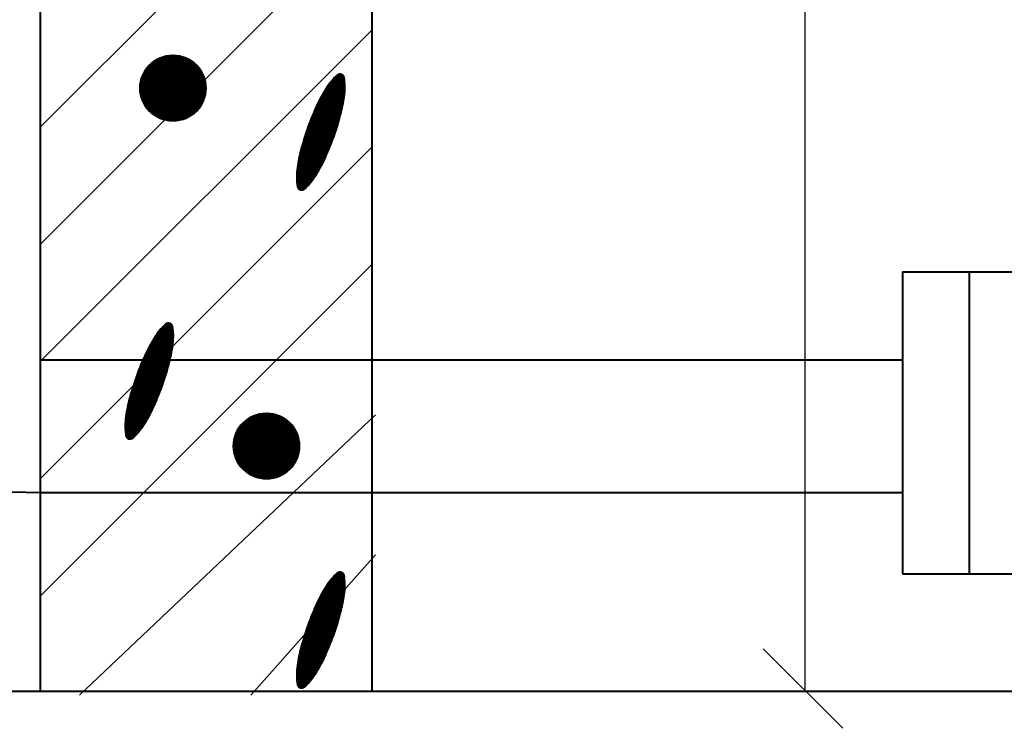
# Model space of a CAD drawing. Header units: millimetres. Extents: x -3143211 to -2549809, y 1060331 to 1394375.
# Tile 69 of 145: x -3019091 to -3016955, y 1099699 to 1101238. Entities that reach past the tile are written whole.
import ezdxf

# ---------------------------------------------------------------- set-up
doc = ezdxf.new("R2010")
doc.units = ezdxf.units.MM
doc.layers.add('8', color=2, linetype='Continuous')
doc.layers.add('размер', color=34, linetype='Continuous')

msp = doc.modelspace()

# ---------------------------------------------------------------- linework, layer by layer
at = {"lineweight": 40}
for p, q in [((-3018326.40657, 1099779.09826), (-3018326.40657, 1107123.09826)), ((-3019046.40657, 1099779.09826), (-3019046.40657, 1104545.53908)), ((-3017175.14841, 1100689.93054), (-3016886.40657, 1100689.93054)), ((-3017174.40657, 1100034.18904), (-3017174.40657, 1100689.93054)), ((-3017030.40657, 1100034.18904), (-3017030.40657, 1100689.93054)), ((-3019046.40657, 1100499.09826), (-3017174.40657, 1100499.09826)), ((-3026102.40657, 1100355.09826), (-3019046.40657, 1100211.09826)), ((-3019046.40657, 1100211.09826), (-3017174.40657, 1100211.09826)), ((-3017175.14841, 1100034.18904), (-3016886.40657, 1100034.18904)), ((-3048863.07123, 1099779.09826), (-3012660.63092, 1099779.09826))]:
    msp.add_line(p, q, dxfattribs=at)
at = {"color": 188}
for p, q in [((-3019046.40657, 1101004.88611), (-3018326.40657, 1101724.88611)), ((-3019046.40657, 1100750.32767), (-3018326.40657, 1101470.32767)), ((-3019046.40657, 1100495.76923), (-3018326.40657, 1101215.76923)), ((-3018830.83207, 1101089.15654), (-3018759.04915, 1101160.93947)), ((-3018830.79589, 1101086.64714), (-3018756.53975, 1101160.90328)), ((-3018830.77726, 1101091.75694), (-3018761.64954, 1101160.88466)), ((-3018830.67753, 1101084.21992), (-3018754.11252, 1101160.78493)), ((-3018830.62053, 1101094.45926), (-3018764.35186, 1101160.72792)), ((-3018830.48423, 1101081.86764), (-3018751.76024, 1101160.59162)), ((-3018830.34803, 1101097.27734), (-3018767.16994, 1101160.45542)), ((-3018830.22199, 1101079.58428), (-3018749.47689, 1101160.32939)), ((-3018829.94183, 1101100.22912), (-3018770.12173, 1101160.04922)), ((-3018829.89589, 1101077.3648), (-3018747.25741, 1101160.00328)), ((-3018829.51021, 1101075.2049), (-3018745.09751, 1101159.6176)), ((-3018829.37795, 1101103.33859), (-3018773.23119, 1101159.48535)), ((-3018829.06864, 1101073.10089), (-3018742.99349, 1101159.17603)), ((-3018828.62306, 1101106.63907), (-3018776.53167, 1101158.73045)), ((-3018828.57435, 1101071.04959), (-3018740.94219, 1101158.68175)), ((-3018828.03013, 1101069.04823), (-3018738.94083, 1101158.13752)), ((-3018827.62833, 1101110.17938), (-3018780.07198, 1101157.73573)), ((-3018827.43837, 1101067.0944), (-3018736.98701, 1101157.54576)), ((-3018826.80119, 1101065.18599), (-3018735.0786, 1101156.90859)), ((-3018826.31693, 1101114.03636), (-3018783.92896, 1101156.42433)), ((-3018826.12047, 1101063.32113), (-3018733.21374, 1101156.22786)), ((-3018825.39784, 1101061.49818), (-3018731.39078, 1101155.50523)), ((-3018824.63476, 1101059.71567), (-3018729.60828, 1101154.74216)), ((-3018824.55417, 1101118.34471), (-3018788.23731, 1101154.66157)), ((-3018823.83252, 1101057.97233), (-3018727.86493, 1101153.93992)), ((-3018822.99227, 1101056.267), (-3018726.1596, 1101153.09966)), ((-3018822.115, 1101054.59868), (-3018724.49128, 1101152.2224)), ((-3018822.05714, 1101123.38732), (-3018793.27992, 1101152.16454)), ((-3018821.20162, 1101052.96647), (-3018722.85908, 1101151.30902)), ((-3018820.25292, 1101051.36959), (-3018721.2622, 1101150.36031)), ((-3018819.26957, 1101049.80735), (-3018719.69996, 1101149.37697)), ((-3018818.25219, 1101048.27915), (-3018718.17175, 1101148.35959)), ((-3018817.94663, 1101130.04341), (-3018799.93601, 1101148.05403)), ((-3018817.2013, 1101046.78446), (-3018716.67707, 1101147.30869)), ((-3018816.11732, 1101045.32285), (-3018715.21546, 1101146.22472)), ((-3018815.00064, 1101043.89395), (-3018713.78655, 1101145.10804)), ((-3018813.85156, 1101042.49745), (-3018712.39005, 1101143.95896)), ((-3018812.67031, 1101041.13311), (-3018711.02571, 1101142.77771)), ((-3018811.45707, 1101039.80077), (-3018709.69337, 1101141.56447)), ((-3018810.21195, 1101038.50031), (-3018708.39291, 1101140.31934)), ((-3018808.935, 1101037.23167), (-3018707.12428, 1101139.04239)), ((-3018807.62621, 1101035.99488), (-3018705.88748, 1101137.7336)), ((-3018806.28551, 1101034.78999), (-3018704.68259, 1101136.39291)), ((-3018804.91279, 1101033.61713), (-3018703.50973, 1101135.02018)), ((-3018803.50784, 1101032.47649), (-3018702.36909, 1101133.61524)), ((-3018802.07042, 1101031.36833), (-3018701.26093, 1101132.17781)), ((-3018800.6002, 1101030.29296), (-3018700.18557, 1101130.70759)), ((-3018799.0968, 1101029.25078), (-3018699.14339, 1101129.20419)), ((-3018797.55975, 1101028.24225), (-3018698.13485, 1101127.66714)), ((-3018795.98851, 1101027.2679), (-3018697.1605, 1101126.09591)), ((-3018794.38247, 1101026.32835), (-3018696.22096, 1101124.48987)), ((-3018792.7409, 1101025.42434), (-3018695.31694, 1101122.8483)), ((-3018791.063, 1101024.55666), (-3018694.44926, 1101121.17039)), ((-3018789.34783, 1101023.72624), (-3018693.61884, 1101119.45523)), ((-3018787.59437, 1101022.93412), (-3018692.82672, 1101117.70176)), ((-3018785.80142, 1101022.18148), (-3018692.07409, 1101115.90881)), ((-3018783.96766, 1101021.46966), (-3018691.36227, 1101114.07505)), ((-3018385.29894, 1101100.93812), (-3018406.7157, 1101113.7799)), ((-3018385.48949, 1101103.15116), (-3018405.35911, 1101115.06525)), ((-3018385.72063, 1101105.38854), (-3018403.97865, 1101116.33629)), ((-3018385.99397, 1101107.65122), (-3018402.57203, 1101117.59165)), ((-3018386.31124, 1101109.94024), (-3018400.93892, 1101118.7112)), ((-3018386.69376, 1101112.26839), (-3018398.84853, 1101119.55656)), ((-3018387.76449, 1101115.0092), (-3018395.92649, 1101119.90325)), ((-3018782.09158, 1101020.80015), (-3018690.69276, 1101112.19897)), ((-3018780.17149, 1101020.17466), (-3018690.06727, 1101110.27888)), ((-3018778.20545, 1101019.59511), (-3018689.48772, 1101108.31285)), ((-3018776.19128, 1101019.0637), (-3018688.9563, 1101106.29868)), ((-3018774.12648, 1101018.58291), (-3018688.47552, 1101104.23388)), ((-3018772.00819, 1101018.15563), (-3018688.04823, 1101102.11558)), ((-3018769.83309, 1101017.78514), (-3018687.67774, 1101099.94048)), ((-3018767.59735, 1101017.47529), (-3018687.36789, 1101097.70475)), ((-3018765.2965, 1101017.23055), (-3018687.12316, 1101095.4039)), ((-3018762.92525, 1101017.05622), (-3018686.94882, 1101093.03265)), ((-3018386.75378, 1101068.2299), (-3018425.35247, 1101091.3742)), ((-3018386.4831, 1101070.16638), (-3018424.35086, 1101092.8724)), ((-3018386.22405, 1101072.10983), (-3018423.32795, 1101094.35784)), ((-3018385.97674, 1101074.06033), (-3018422.28368, 1101095.83047)), ((-3018385.74257, 1101076.0187), (-3018421.21799, 1101097.29025)), ((-3018385.53369, 1101077.99224), (-3018420.13079, 1101098.73713)), ((-3018385.35353, 1101079.983), (-3018419.022, 1101100.17107)), ((-3018385.20273, 1101081.99136), (-3018417.8915, 1101101.59199)), ((-3018385.08198, 1101084.01774), (-3018416.73918, 1101102.99983)), ((-3018384.99202, 1101086.06259), (-3018415.56489, 1101104.3945)), ((-3018384.93364, 1101088.12637), (-3018414.3685, 1101105.77591)), ((-3018384.90768, 1101090.20959), (-3018413.14984, 1101107.14397)), ((-3018384.91507, 1101092.3128), (-3018411.90874, 1101108.49857)), ((-3018384.95678, 1101094.4366), (-3018410.64499, 1101109.83959)), ((-3018385.03389, 1101096.58161), (-3018409.35839, 1101111.16692)), ((-3018385.14752, 1101098.74854), (-3018408.04871, 1101112.4804)), ((-3018760.4773, 1101016.95859), (-3018686.85119, 1101090.5847)), ((-3018757.94504, 1101016.94526), (-3018686.83787, 1101088.05244)), ((-3018755.31916, 1101017.02556), (-3018686.91816, 1101085.42656)), ((-3018752.58805, 1101017.21108), (-3018687.10369, 1101082.69545)), ((-3018749.73695, 1101017.5166), (-3018687.4092, 1101079.84435)), ((-3018746.74657, 1101017.9614), (-3018687.854, 1101076.85396)), ((-3018743.59088, 1101018.57151), (-3018688.46411, 1101073.69827)), ((-3018740.23325, 1101019.38355), (-3018689.27615, 1101070.34065)), ((-3018391.29212, 1101043.66694), (-3018437.30591, 1101071.25744)), ((-3018390.87783, 1101045.51731), (-3018436.44125, 1101072.83776)), ((-3018390.47415, 1101047.37404), (-3018435.56753, 1101074.41265)), ((-3018390.08113, 1101049.23717), (-3018434.68476, 1101075.98212)), ((-3018389.69885, 1101051.10673), (-3018433.79294, 1101077.54615)), ((-3018389.32737, 1101052.98278), (-3018432.89207, 1101079.10477)), ((-3018388.96677, 1101054.86534), (-3018431.98217, 1101080.65796)), ((-3018388.61713, 1101056.75448), (-3018431.06322, 1101082.20573)), ((-3018388.27852, 1101058.65023), (-3018430.13523, 1101083.74808)), ((-3018387.95102, 1101060.55264), (-3018429.19821, 1101085.28501)), ((-3018387.63471, 1101062.46176), (-3018428.25214, 1101086.81652)), ((-3018387.32967, 1101064.37764), (-3018427.29702, 1101088.34261)), ((-3018387.036, 1101066.30034), (-3018426.33282, 1101089.86324)), ((-3018736.61917, 1101020.45204), (-3018690.34464, 1101066.72657)), ((-3018732.66076, 1101021.86487), (-3018691.75748, 1101062.76815)), ((-3018728.19802, 1101023.78203), (-3018693.67463, 1101058.30541)), ((-3018722.87045, 1101026.56402), (-3018696.45662, 1101052.97784)), ((-3018397.94346, 1101018.27219), (-3018448.4854, 1101048.57783)), ((-3018397.43062, 1101020.06346), (-3018447.73444, 1101050.22633)), ((-3018396.92305, 1101021.8579), (-3018446.97865, 1101051.87193)), ((-3018396.42076, 1101023.65551), (-3018446.21803, 1101053.51463)), ((-3018395.92378, 1101025.4563), (-3018445.45244, 1101055.15436)), ((-3018395.4321, 1101027.26027), (-3018444.67886, 1101056.7893)), ((-3018394.94575, 1101029.06743), (-3018443.89613, 1101058.41874)), ((-3018394.46474, 1101030.8778), (-3018443.10424, 1101060.0427)), ((-3018393.98909, 1101032.69137), (-3018442.30322, 1101061.66118)), ((-3018393.51881, 1101034.50817), (-3018441.49307, 1101063.27419)), ((-3018393.05401, 1101036.32825), (-3018440.67382, 1101064.88174)), ((-3018392.59795, 1101038.15358), (-3018439.84547, 1101066.48384)), ((-3018392.15224, 1101039.98511), (-3018439.00802, 1101068.08048)), ((-3018391.71694, 1101041.82289), (-3018438.1615, 1101069.67168)), ((-3018715.29284, 1101031.59603), (-3018701.48864, 1101045.40024)), ((-3018404.50394, 1100997.02052), (-3018457.11782, 1101028.56852)), ((-3018403.92884, 1100998.77447), (-3018456.42531, 1101030.25207)), ((-3018403.35887, 1101000.53149), (-3018455.7279, 1101031.93268)), ((-3018402.79403, 1101002.29159), (-3018455.02559, 1101033.61035)), ((-3018402.23434, 1101004.05478), (-3018454.31839, 1101035.28508)), ((-3018401.6798, 1101005.82105), (-3018453.6063, 1101036.95689)), ((-3018401.13043, 1101007.59043), (-3018452.88934, 1101038.62577)), ((-3018400.58625, 1101009.36291), (-3018452.1675, 1101040.29173)), ((-3018400.04725, 1101011.13851), (-3018451.44079, 1101041.95478)), ((-3018399.51347, 1101012.91723), (-3018450.70922, 1101043.6149)), ((-3018398.98489, 1101014.69908), (-3018449.9728, 1101045.27212)), ((-3018398.46155, 1101016.48406), (-3018449.23152, 1101046.92642)), ((-3018412.4416, 1100974.49585), (-3018465.67064, 1101006.4127)), ((-3018411.80084, 1100976.21042), (-3018465.04259, 1101008.1349)), ((-3018411.16508, 1100977.928), (-3018464.40953, 1101009.8541)), ((-3018410.53432, 1100979.64857), (-3018463.77148, 1101011.5703)), ((-3018409.90857, 1100981.37214), (-3018463.12843, 1101013.2835)), ((-3018409.28784, 1100983.09873), (-3018462.48041, 1101014.99372)), ((-3018408.67214, 1100984.82834), (-3018461.82741, 1101016.70096)), ((-3018408.06148, 1100986.56096), (-3018461.16944, 1101018.40522)), ((-3018407.45588, 1100988.29662), (-3018460.50652, 1101020.10651)), ((-3018406.85533, 1100990.0353), (-3018459.83865, 1101021.80483)), ((-3018406.25985, 1100991.77703), (-3018459.16583, 1101023.50018)), ((-3018405.66945, 1100993.52181), (-3018458.48809, 1101025.19258)), ((-3018405.08414, 1100995.26963), (-3018457.80541, 1101026.88203)), ((-3018420.5173, 1100954.15272), (-3018472.8131, 1100985.51)), ((-3018419.81723, 1100955.83174), (-3018472.24591, 1100987.26869)), ((-3018419.12207, 1100957.5137), (-3018471.67359, 1100989.02431)), ((-3018418.43181, 1100959.19859), (-3018471.09615, 1100990.77685)), ((-3018417.74647, 1100960.88644), (-3018470.51361, 1100992.52633)), ((-3018417.06606, 1100962.57724), (-3018469.92596, 1100994.27276)), ((-3018416.39057, 1100964.27099), (-3018469.33324, 1100996.01614)), ((-3018415.72002, 1100965.9677), (-3018468.73543, 1100997.75647)), ((-3018415.05441, 1100967.66738), (-3018468.13256, 1100999.49377)), ((-3018414.39376, 1100969.37003), (-3018467.52464, 1101001.22803)), ((-3018413.73807, 1100971.07566), (-3018466.91167, 1101002.95927)), ((-3018413.08735, 1100972.78426), (-3018466.29367, 1101004.6875)), ((-3018429.29815, 1100934.23242), (-3018479.21505, 1100964.16328)), ((-3018428.53974, 1100935.87645), (-3018478.71035, 1100965.95944)), ((-3018427.78616, 1100937.52338), (-3018478.20036, 1100967.75243)), ((-3018427.03742, 1100939.17321), (-3018477.68511, 1100969.54226)), ((-3018426.29352, 1100940.82594), (-3018477.16461, 1100971.32895)), ((-3018425.55447, 1100942.48158), (-3018476.63887, 1100973.11249)), ((-3018424.82027, 1100944.14013), (-3018476.10791, 1100974.8929)), ((-3018424.09093, 1100945.80159), (-3018475.57173, 1100976.67019)), ((-3018423.36645, 1100947.46597), (-3018475.03036, 1100978.44436)), ((-3018422.64684, 1100949.13327), (-3018474.48379, 1100980.21542)), ((-3018421.93211, 1100950.80349), (-3018473.93206, 1100981.98337)), ((-3018421.22226, 1100952.47664), (-3018473.37516, 1100983.74823)), ((-3019046.40657, 1100241.21078), (-3018326.40657, 1100961.21078)), ((-3018439.02673, 1100914.88039), (-3018484.79897, 1100942.32605)), ((-3018438.16622, 1100916.46321), (-3018484.37984, 1100944.17352)), ((-3018437.31478, 1100918.05146), (-3018483.95021, 1100946.0147)), ((-3018436.47242, 1100919.64515), (-3018483.51014, 1100947.84961)), ((-3018435.63914, 1100921.24429), (-3018483.05968, 1100949.67829)), ((-3018434.81496, 1100922.84888), (-3018482.59905, 1100951.50088)), ((-3018433.99988, 1100924.45893), (-3018482.13169, 1100953.31942)), ((-3018433.19391, 1100926.07445), (-3018481.65894, 1100955.13474)), ((-3018432.39707, 1100927.69544), (-3018481.18083, 1100956.94685)), ((-3018431.60938, 1100929.32191), (-3018480.69738, 1100958.75575)), ((-3018430.83084, 1100930.95387), (-3018480.20858, 1100960.56144)), ((-3018430.06138, 1100932.59128), (-3018479.71447, 1100962.36395)), ((-3018449.08952, 1100897.82754), (-3018488.69617, 1100921.57624)), ((-3018448.1295, 1100899.35069), (-3018488.39728, 1100923.4958)), ((-3018447.17853, 1100900.87926), (-3018488.08707, 1100925.40858)), ((-3018446.23661, 1100902.41325), (-3018487.76562, 1100927.31462)), ((-3018445.30372, 1100903.95267), (-3018487.43302, 1100929.21397)), ((-3018444.37988, 1100905.4975), (-3018487.08935, 1100931.10668)), ((-3018443.46507, 1100907.04776), (-3018486.73467, 1100932.9928)), ((-3018442.55931, 1100908.60344), (-3018486.36908, 1100934.87237)), ((-3018441.66259, 1100910.16454), (-3018485.99265, 1100936.74544)), ((-3018440.77492, 1100911.73106), (-3018485.60543, 1100938.61205)), ((-3018439.8963, 1100913.30301), (-3018485.20752, 1100940.47224)), ((-3018460.94582, 1100881.85011), (-3018490.90892, 1100899.81639)), ((-3018459.75958, 1100883.23761), (-3018490.83596, 1100901.87143)), ((-3018458.59538, 1100884.63832), (-3018490.7318, 1100903.90776)), ((-3018457.45307, 1100886.05217), (-3018490.59719, 1100905.92583)), ((-3018456.33253, 1100887.47906), (-3018490.43286, 1100907.92608)), ((-3018455.23365, 1100888.91894), (-3018490.23946, 1100909.9089)), ((-3018454.15632, 1100890.37174), (-3018490.01765, 1100911.87468)), ((-3018453.10046, 1100891.83742), (-3018489.77673, 1100913.82901)), ((-3018452.06599, 1100893.31592), (-3018489.52403, 1100915.77627)), ((-3018451.05284, 1100894.80721), (-3018489.25964, 1100917.71653)), ((-3018450.06098, 1100896.31126), (-3018488.98366, 1100919.64983)), ((-3018463.38505, 1100879.11514), (-3018490.95785, 1100895.64816)), ((-3018462.15426, 1100880.47592), (-3018490.94984, 1100897.74215)), ((-3018464.6384, 1100877.76788), (-3018490.932, 1100893.53388)), ((-3018465.9145, 1100876.43426), (-3018490.87125, 1100891.39867)), ((-3018467.21358, 1100875.11442), (-3018490.7745, 1100889.24187)), ((-3018468.53586, 1100873.80849), (-3018490.64056, 1100887.06277)), ((-3018469.88161, 1100872.51664), (-3018490.46812, 1100884.86059)), ((-3018471.2511, 1100871.23902), (-3018490.25577, 1100882.63447)), ((-3018472.64462, 1100869.9758), (-3018490.00198, 1100880.38351)), ((-3018474.13087, 1100868.76819), (-3018489.70507, 1100878.1067)), ((-3018475.98902, 1100867.78358), (-3018489.36321, 1100875.80293)), ((-3018478.44398, 1100867.15683), (-3018488.74734, 1100873.33486)), ((-3018482.60361, 1100867.55221), (-3018486.43902, 1100869.85197)), ((-3019046.40657, 1099986.65234), (-3018326.40657, 1100706.65234)), ((-3018758.88627, 1100571.55371), (-3018771.04104, 1100578.84188)), ((-3018759.957, 1100574.29452), (-3018768.119, 1100579.18857)), ((-3018757.7262, 1100537.27756), (-3018792.32331, 1100558.02245)), ((-3018757.54604, 1100539.26831), (-3018791.21451, 1100559.45639)), ((-3018757.39525, 1100541.27668), (-3018790.08402, 1100560.87731)), ((-3018757.2745, 1100543.30306), (-3018788.93169, 1100562.28515)), ((-3018757.18454, 1100545.34791), (-3018787.75741, 1100563.67982)), ((-3018757.12615, 1100547.41168), (-3018786.56102, 1100565.06123)), ((-3018757.1002, 1100549.49491), (-3018785.34236, 1100566.42929)), ((-3018757.10759, 1100551.59812), (-3018784.10125, 1100567.78389)), ((-3018757.1493, 1100553.72192), (-3018782.8375, 1100569.12491)), ((-3018757.2264, 1100555.86693), (-3018781.5509, 1100570.45223)), ((-3018757.34004, 1100558.03386), (-3018780.24122, 1100571.76572)), ((-3018757.49146, 1100560.22343), (-3018778.90822, 1100573.06522)), ((-3018757.68201, 1100562.43647), (-3018777.55162, 1100574.35057)), ((-3018757.91315, 1100564.67386), (-3018776.17116, 1100575.62161)), ((-3018758.18648, 1100566.93653), (-3018774.76454, 1100576.87697)), ((-3018758.50375, 1100569.22556), (-3018773.13144, 1100577.99652)), ((-3018761.89136, 1100510.39205), (-3018805.98545, 1100536.83147)), ((-3018761.51988, 1100512.26809), (-3018805.08459, 1100538.39009)), ((-3018761.15929, 1100514.15066), (-3018804.17468, 1100539.94328)), ((-3018760.80964, 1100516.0398), (-3018803.25574, 1100541.49105)), ((-3018760.47103, 1100517.93554), (-3018802.32775, 1100543.0334)), ((-3018760.14353, 1100519.83796), (-3018801.39072, 1100544.57033)), ((-3018759.82722, 1100521.74708), (-3018800.44465, 1100546.10184)), ((-3018759.52219, 1100523.66296), (-3018799.48954, 1100547.62793)), ((-3018759.22852, 1100525.58565), (-3018798.52533, 1100549.14856)), ((-3018758.94629, 1100527.51521), (-3018797.54498, 1100550.65951)), ((-3018758.67561, 1100529.4517), (-3018796.54337, 1100552.15772)), ((-3018758.41657, 1100531.39515), (-3018795.52046, 1100553.64316)), ((-3018758.16925, 1100533.34565), (-3018794.4762, 1100555.11578)), ((-3018757.93508, 1100535.30402), (-3018793.4105, 1100556.57557)), ((-3018768.11629, 1100484.74162), (-3018817.64495, 1100514.43968)), ((-3018767.62462, 1100486.54558), (-3018816.87138, 1100516.07462)), ((-3018767.13827, 1100488.35275), (-3018816.08864, 1100517.70406)), ((-3018766.65726, 1100490.16311), (-3018815.29675, 1100519.32802)), ((-3018766.1816, 1100491.97669), (-3018814.49573, 1100520.9465)), ((-3018765.71132, 1100493.79349), (-3018813.68559, 1100522.55951)), ((-3018765.24652, 1100495.61357), (-3018812.86633, 1100524.16706)), ((-3018764.79046, 1100497.4389), (-3018812.03798, 1100525.76916)), ((-3018764.34475, 1100499.27043), (-3018811.20054, 1100527.3658)), ((-3018763.90946, 1100501.10821), (-3018810.35401, 1100528.957)), ((-3018763.48463, 1100502.95226), (-3018809.49842, 1100530.54276)), ((-3018763.07035, 1100504.80263), (-3018808.63376, 1100532.12308)), ((-3018762.66666, 1100506.65936), (-3018807.76004, 1100533.69797)), ((-3018762.27364, 1100508.52249), (-3018806.87727, 1100535.26743)), ((-3018774.98654, 1100461.57691), (-3018827.21811, 1100492.89567)), ((-3018774.42685, 1100463.34009), (-3018826.5109, 1100494.5704)), ((-3018773.87232, 1100465.10637), (-3018825.79882, 1100496.24221)), ((-3018773.32295, 1100466.87575), (-3018825.08185, 1100497.91109)), ((-3018772.77876, 1100468.64823), (-3018824.36001, 1100499.57705)), ((-3018772.23977, 1100470.42383), (-3018823.6333, 1100501.24009)), ((-3018771.70598, 1100472.20255), (-3018822.90173, 1100502.90022)), ((-3018771.17741, 1100473.98439), (-3018822.16531, 1100504.55744)), ((-3018770.65407, 1100475.76938), (-3018821.42404, 1100506.21174)), ((-3018770.13597, 1100477.5575), (-3018820.67792, 1100507.86315)), ((-3018769.62313, 1100479.34878), (-3018819.92696, 1100509.51165)), ((-3018769.11556, 1100481.14322), (-3018819.17117, 1100511.15725)), ((-3018768.61328, 1100482.94083), (-3018818.41054, 1100512.79995)), ((-3018782.10108, 1100440.65746), (-3018835.32095, 1100472.56882)), ((-3018781.48035, 1100442.38405), (-3018834.67292, 1100474.27904)), ((-3018780.86466, 1100444.11365), (-3018834.01992, 1100475.98628)), ((-3018780.254, 1100445.84628), (-3018833.36196, 1100477.69054)), ((-3018779.64839, 1100447.58194), (-3018832.69903, 1100479.39183)), ((-3018779.04784, 1100449.32062), (-3018832.03116, 1100481.09015)), ((-3018778.45236, 1100451.06235), (-3018831.35835, 1100482.7855)), ((-3018777.86197, 1100452.80713), (-3018830.6806, 1100484.4779)), ((-3018777.27666, 1100454.55495), (-3018829.99793, 1100486.16734)), ((-3018776.69645, 1100456.30584), (-3018829.31033, 1100487.85384)), ((-3018776.12136, 1100458.05979), (-3018828.61783, 1100489.53739)), ((-3018775.55138, 1100459.81681), (-3018827.92042, 1100491.218)), ((-3018789.93899, 1100420.17176), (-3018842.70612, 1100451.81165)), ((-3018789.25857, 1100421.86256), (-3018842.11848, 1100453.55808)), ((-3018788.58308, 1100423.55631), (-3018841.52575, 1100455.30146)), ((-3018787.91253, 1100425.25302), (-3018840.92795, 1100457.04179)), ((-3018787.24693, 1100426.9527), (-3018840.32508, 1100458.77909)), ((-3018786.58628, 1100428.65535), (-3018839.71716, 1100460.51335)), ((-3018785.93058, 1100430.36098), (-3018839.10419, 1100462.24459)), ((-3018785.27986, 1100432.06958), (-3018838.48618, 1100463.97281)), ((-3018784.63412, 1100433.78117), (-3018837.86315, 1100465.69802)), ((-3018783.99336, 1100435.49574), (-3018837.23511, 1100467.42022)), ((-3018783.35759, 1100437.21331), (-3018836.60205, 1100469.13942)), ((-3018782.72683, 1100438.93389), (-3018835.96399, 1100470.85562)), ((-3018799.22993, 1100398.45853), (-3018849.87762, 1100428.82758)), ((-3018798.48603, 1100400.11126), (-3018849.35712, 1100430.61426)), ((-3018797.74698, 1100401.7669), (-3018848.83138, 1100432.39781)), ((-3018797.01278, 1100403.42545), (-3018848.30042, 1100434.17822)), ((-3018796.28344, 1100405.08691), (-3018847.76425, 1100435.95551)), ((-3018795.55896, 1100406.75129), (-3018847.22287, 1100437.72968)), ((-3018794.83936, 1100408.41859), (-3018846.67631, 1100439.50074)), ((-3018794.12462, 1100410.08881), (-3018846.12457, 1100441.26869)), ((-3018793.41477, 1100411.76196), (-3018845.56767, 1100443.03355)), ((-3018792.70981, 1100413.43804), (-3018845.00562, 1100444.79532)), ((-3018792.00975, 1100415.11706), (-3018844.43843, 1100446.55401)), ((-3018791.31458, 1100416.79901), (-3018843.8661, 1100448.30962)), ((-3018790.62433, 1100418.48391), (-3018843.28867, 1100450.06217)), ((-3018807.83166, 1100380.52961), (-3018855.25219, 1100408.96361)), ((-3018807.00747, 1100382.1342), (-3018854.79157, 1100410.7862)), ((-3018806.19239, 1100383.74425), (-3018854.3242, 1100412.60474)), ((-3018805.38643, 1100385.35977), (-3018853.85146, 1100414.42006)), ((-3018804.58959, 1100386.98076), (-3018853.37335, 1100416.23217)), ((-3018803.80189, 1100388.60723), (-3018852.88989, 1100418.04106)), ((-3018803.02335, 1100390.23919), (-3018852.4011, 1100419.84676)), ((-3018802.2539, 1100391.8766), (-3018851.90699, 1100421.64927)), ((-3018801.49066, 1100393.51774), (-3018851.40757, 1100423.4486)), ((-3018800.73225, 1100395.16177), (-3018850.90286, 1100425.24475)), ((-3018799.97867, 1100396.8087), (-3018850.39287, 1100427.03774)), ((-3018818.42912, 1100361.69857), (-3018859.95814, 1100386.59994)), ((-3018817.49624, 1100363.23799), (-3018859.62554, 1100388.49929)), ((-3018816.57239, 1100364.78282), (-3018859.28186, 1100390.392)), ((-3018815.65759, 1100366.33308), (-3018858.92719, 1100392.27812)), ((-3018814.75183, 1100367.88876), (-3018858.5616, 1100394.15769)), ((-3018813.85511, 1100369.44986), (-3018858.18516, 1100396.03076)), ((-3018812.96743, 1100371.01638), (-3018857.79795, 1100397.89737)), ((-3018812.08881, 1100372.58833), (-3018857.40003, 1100399.75756)), ((-3018811.21924, 1100374.16571), (-3018856.99148, 1100401.61137)), ((-3018810.35874, 1100375.74852), (-3018856.57236, 1100403.45884)), ((-3018809.5073, 1100377.33678), (-3018856.14273, 1100405.30002)), ((-3018808.66494, 1100378.93047), (-3018855.70265, 1100407.13493)), ((-3018829.64559, 1100345.33748), (-3018862.78971, 1100365.21115)), ((-3018828.52505, 1100346.76438), (-3018862.62537, 1100367.2114)), ((-3018827.42617, 1100348.20426), (-3018862.43197, 1100369.19422)), ((-3018826.34884, 1100349.65706), (-3018862.21016, 1100371.16)), ((-3018825.29297, 1100351.12274), (-3018861.96924, 1100373.11433)), ((-3018824.2585, 1100352.60124), (-3018861.71654, 1100375.06159)), ((-3018823.24536, 1100354.09253), (-3018861.45215, 1100377.00184)), ((-3018822.25349, 1100355.59658), (-3018861.17617, 1100378.93515)), ((-3018821.28203, 1100357.11286), (-3018860.88869, 1100380.86155)), ((-3018820.32202, 1100358.63601), (-3018860.5898, 1100382.78112)), ((-3018819.37105, 1100360.16458), (-3018860.27959, 1100384.6939)), ((-3018627.81711, 1100311.87895), (-3018556.03419, 1100383.66188)), ((-3018627.78093, 1100309.36956), (-3018553.52479, 1100383.6257)), ((-3018627.76231, 1100314.47935), (-3018558.63458, 1100383.60707)), ((-3018627.66257, 1100306.94233), (-3018551.09756, 1100383.50734)), ((-3018627.60557, 1100317.18167), (-3018561.3369, 1100383.45034)), ((-3018627.46927, 1100304.59005), (-3018548.74528, 1100383.31404)), ((-3018627.33307, 1100319.99975), (-3018564.15499, 1100383.17784)), ((-3018627.20704, 1100302.3067), (-3018546.46193, 1100383.0518)), ((-3018626.92687, 1100322.95154), (-3018567.10677, 1100382.77164)), ((-3018626.88093, 1100300.08722), (-3018544.24245, 1100382.7257)), ((-3018626.49525, 1100297.92731), (-3018542.08255, 1100382.34002)), ((-3018626.36299, 1100326.061), (-3018570.21623, 1100382.20776)), ((-3018626.05368, 1100295.8233), (-3018539.97853, 1100381.89844)), ((-3018625.6081, 1100329.36148), (-3018573.51671, 1100381.45286)), ((-3018625.5594, 1100293.772), (-3018537.92723, 1100381.40416)), ((-3018625.01517, 1100291.77064), (-3018535.92587, 1100380.85993)), ((-3018624.61337, 1100332.90179), (-3018577.05702, 1100380.45814)), ((-3018624.42341, 1100289.81682), (-3018533.97205, 1100380.26817)), ((-3018623.78623, 1100287.90841), (-3018532.06364, 1100379.631)), ((-3018623.30198, 1100336.75877), (-3018580.914, 1100379.14674)), ((-3018623.10551, 1100286.04355), (-3018530.19878, 1100378.95028)), ((-3018622.38288, 1100284.22059), (-3018528.37583, 1100378.22765)), ((-3018621.6198, 1100282.43809), (-3018526.59332, 1100377.46457)), ((-3018621.53921, 1100341.06712), (-3018585.22235, 1100377.38398)), ((-3018620.81756, 1100280.69474), (-3018524.84997, 1100376.66233)), ((-3018619.97731, 1100278.98941), (-3018523.14465, 1100375.82207)), ((-3018619.10004, 1100277.32109), (-3018521.47632, 1100374.94481)), ((-3018619.04218, 1100346.10973), (-3018590.26496, 1100374.88695)), ((-3018618.18666, 1100275.68888), (-3018519.84412, 1100374.03143)), ((-3018617.23796, 1100274.09201), (-3018518.24724, 1100373.08272)), ((-3018616.25461, 1100272.52977), (-3018516.685, 1100372.09938)), ((-3018615.23723, 1100271.00156), (-3018515.1568, 1100371.082)), ((-3018614.93168, 1100352.76582), (-3018596.92106, 1100370.77644)), ((-3018614.18634, 1100269.50688), (-3018513.66211, 1100370.0311)), ((-3018613.10236, 1100268.04526), (-3018512.2005, 1100368.94713)), ((-3018611.98568, 1100266.61636), (-3018510.77159, 1100367.83045)), ((-3018610.8366, 1100265.21986), (-3018509.37509, 1100366.68137)), ((-3018609.65535, 1100263.85552), (-3018508.01076, 1100365.50012)), ((-3018835.57757, 1100338.40046), (-3018863.15037, 1100354.93348)), ((-3018834.34677, 1100339.76124), (-3018863.14236, 1100357.02746)), ((-3018836.83092, 1100337.0532), (-3018863.12451, 1100352.81919)), ((-3018833.13834, 1100341.13543), (-3018863.10143, 1100359.10171)), ((-3018838.10702, 1100335.71958), (-3018863.06377, 1100350.68398)), ((-3018831.9521, 1100342.52293), (-3018863.02848, 1100361.15675)), ((-3018839.40609, 1100334.39974), (-3018862.96702, 1100348.52719)), ((-3018830.78789, 1100343.92364), (-3018862.92431, 1100363.19308)), ((-3018840.72838, 1100333.09381), (-3018862.83307, 1100346.34809)), ((-3018842.07413, 1100331.80196), (-3018862.66063, 1100344.14591)), ((-3018608.44211, 1100262.52318), (-3018506.67841, 1100364.28688)), ((-3018607.19699, 1100261.22272), (-3018505.37795, 1100363.04175)), ((-3018605.92004, 1100259.95408), (-3018504.10932, 1100361.7648)), ((-3018604.61125, 1100258.71729), (-3018502.87252, 1100360.45601)), ((-3018603.27056, 1100257.5124), (-3018501.66763, 1100359.11532)), ((-3018601.89783, 1100256.33954), (-3018500.49477, 1100357.7426)), ((-3018600.49288, 1100255.1989), (-3018499.35413, 1100356.33765)), ((-3018599.05546, 1100254.09074), (-3018498.24597, 1100354.90022)), ((-3018597.58524, 1100253.01537), (-3018497.17061, 1100353.43001)), ((-3018596.08184, 1100251.97319), (-3018496.12843, 1100351.9266)), ((-3018594.54479, 1100250.96466), (-3018495.11989, 1100350.38955)), ((-3018592.97355, 1100249.99031), (-3018494.14554, 1100348.81832)), ((-3018591.36751, 1100249.05077), (-3018493.206, 1100347.21228)), ((-3018589.72594, 1100248.14675), (-3018492.30198, 1100345.57071)), ((-3018588.04804, 1100247.27907), (-3018491.4343, 1100343.89281)), ((-3018843.44361, 1100330.52433), (-3018862.44828, 1100341.91979)), ((-3018844.83713, 1100329.26112), (-3018862.19449, 1100339.66883)), ((-3018846.32338, 1100328.05351), (-3018861.89758, 1100337.39202)), ((-3018848.18153, 1100327.0689), (-3018861.55572, 1100335.08825)), ((-3018850.6365, 1100326.44215), (-3018860.93985, 1100332.62018)), ((-3018854.79612, 1100326.83753), (-3018858.63153, 1100329.13729)), ((-3018586.33288, 1100246.44865), (-3018490.60388, 1100342.17764)), ((-3018584.57941, 1100245.65653), (-3018489.81176, 1100340.42417)), ((-3018582.78646, 1100244.9039), (-3018489.05913, 1100338.63123)), ((-3018580.9527, 1100244.19207), (-3018488.34731, 1100336.79746)), ((-3018579.07662, 1100243.52257), (-3018487.6778, 1100334.92139)), ((-3018577.15653, 1100242.89707), (-3018487.05231, 1100333.00129)), ((-3018575.19049, 1100242.31752), (-3018486.47276, 1100331.03526)), ((-3018573.17632, 1100241.78611), (-3018485.94134, 1100329.02109)), ((-3018571.11152, 1100241.30532), (-3018485.46056, 1100326.95629)), ((-3018568.99323, 1100240.87804), (-3018485.03327, 1100324.83799)), ((-3018566.81813, 1100240.50755), (-3018484.66279, 1100322.66289)), ((-3018564.58239, 1100240.1977), (-3018484.35293, 1100320.42716)), ((-3018562.28155, 1100239.95296), (-3018484.1082, 1100318.12631)), ((-3018559.9103, 1100239.77863), (-3018483.93386, 1100315.75506)), ((-3018557.46234, 1100239.681), (-3018483.83623, 1100313.30711)), ((-3018554.93008, 1100239.66767), (-3018483.82291, 1100310.77485)), ((-3018552.3042, 1100239.74797), (-3018483.90321, 1100308.14897)), ((-3018549.57309, 1100239.93349), (-3018484.08873, 1100305.41786)), ((-3018546.72199, 1100240.23901), (-3018484.39424, 1100302.56676)), ((-3018543.73161, 1100240.68381), (-3018484.83904, 1100299.57638)), ((-3018540.57592, 1100241.29392), (-3018485.44915, 1100296.42068)), ((-3018537.21829, 1100242.10596), (-3018486.26119, 1100293.06306)), ((-3018533.60422, 1100243.17445), (-3018487.32968, 1100289.44898)), ((-3018529.6458, 1100244.58728), (-3018488.74252, 1100285.49056)), ((-3018525.18306, 1100246.50444), (-3018490.65967, 1100281.02782)), ((-3018519.85549, 1100249.28643), (-3018493.44166, 1100275.70025)), ((-3018512.27789, 1100254.31844), (-3018498.47368, 1100268.12265)), ((-3018384.99202, 1100004.63322), (-3018415.56489, 1100022.96514)), ((-3018384.93364, 1100006.697), (-3018414.3685, 1100024.34655)), ((-3018384.90768, 1100008.78022), (-3018413.14984, 1100025.71461)), ((-3018384.91507, 1100010.88344), (-3018411.90874, 1100027.06921)), ((-3018384.95678, 1100013.00724), (-3018410.64499, 1100028.41023)), ((-3018385.03389, 1100015.15225), (-3018409.35839, 1100029.73755)), ((-3018385.14752, 1100017.31918), (-3018408.04871, 1100031.05104)), ((-3018385.29894, 1100019.50875), (-3018406.7157, 1100032.35053)), ((-3018385.48949, 1100021.72179), (-3018405.35911, 1100033.63589)), ((-3018385.72063, 1100023.95917), (-3018403.97865, 1100034.90693)), ((-3018385.99397, 1100026.22185), (-3018402.57203, 1100036.16229)), ((-3018386.31124, 1100028.51088), (-3018400.93892, 1100037.28184)), ((-3018386.69376, 1100030.83903), (-3018398.84853, 1100038.1272)), ((-3018387.76449, 1100033.57984), (-3018395.92649, 1100038.47388)), ((-3018388.27852, 1099977.22086), (-3018430.13523, 1100002.31872)), ((-3018387.95102, 1099979.12327), (-3018429.19821, 1100003.85565)), ((-3018387.63471, 1099981.0324), (-3018428.25214, 1100005.38716)), ((-3018387.32967, 1099982.94828), (-3018427.29702, 1100006.91325)), ((-3018387.036, 1099984.87097), (-3018426.33282, 1100008.43388)), ((-3018386.75378, 1099986.80053), (-3018425.35247, 1100009.94483)), ((-3018386.4831, 1099988.73701), (-3018424.35086, 1100011.44304)), ((-3018386.22405, 1099990.68047), (-3018423.32795, 1100012.92847)), ((-3018385.97674, 1099992.63096), (-3018422.28368, 1100014.4011)), ((-3018385.74257, 1099994.58934), (-3018421.21799, 1100015.86088)), ((-3018385.53369, 1099996.56287), (-3018420.13079, 1100017.30777)), ((-3018385.35353, 1099998.55363), (-3018419.022, 1100018.74171)), ((-3018385.20273, 1100000.562), (-3018417.8915, 1100020.16263)), ((-3018385.08198, 1100002.58838), (-3018416.73918, 1100021.57047)), ((-3018393.98909, 1099951.26201), (-3018442.30322, 1099980.23182)), ((-3018393.51881, 1099953.07881), (-3018441.49307, 1099981.84483)), ((-3018393.05401, 1099954.89889), (-3018440.67382, 1099983.45238)), ((-3018392.59795, 1099956.72422), (-3018439.84547, 1099985.05447)), ((-3018392.15224, 1099958.55575), (-3018439.00802, 1099986.65112)), ((-3018391.71694, 1099960.39352), (-3018438.1615, 1099988.24232)), ((-3018391.29212, 1099962.23758), (-3018437.30591, 1099989.82807)), ((-3018390.87783, 1099964.08795), (-3018436.44125, 1099991.4084)), ((-3018390.47415, 1099965.94468), (-3018435.56753, 1099992.98329)), ((-3018390.08113, 1099967.80781), (-3018434.68476, 1099994.55275)), ((-3018389.69885, 1099969.67737), (-3018433.79294, 1099996.11679)), ((-3018389.32737, 1099971.55341), (-3018432.89207, 1099997.67541)), ((-3018388.96677, 1099973.43598), (-3018431.98217, 1099999.2286)), ((-3018388.61713, 1099975.32511), (-3018431.06322, 1100000.77637)), ((-3018400.58625, 1099927.93355), (-3018452.1675, 1099958.86237)), ((-3018400.04725, 1099929.70915), (-3018451.44079, 1099960.52541)), ((-3018399.51347, 1099931.48787), (-3018450.70922, 1099962.18554)), ((-3018398.98489, 1099933.26971), (-3018449.9728, 1099963.84276)), ((-3018398.46155, 1099935.0547), (-3018449.23152, 1099965.49706)), ((-3018397.94346, 1099936.84282), (-3018448.4854, 1099967.14846)), ((-3018397.43062, 1099938.6341), (-3018447.73444, 1099968.79696)), ((-3018396.92305, 1099940.42854), (-3018446.97865, 1099970.44257)), ((-3018396.42076, 1099942.22615), (-3018446.21803, 1099972.08527)), ((-3018395.92378, 1099944.02693), (-3018445.45244, 1099973.725)), ((-3018395.4321, 1099945.8309), (-3018444.67886, 1099975.35994)), ((-3018394.94575, 1099947.63807), (-3018443.89613, 1099976.98938)), ((-3018394.46474, 1099949.44843), (-3018443.10424, 1099978.61334)), ((-3018407.45588, 1099906.86725), (-3018460.50652, 1099938.67714)), ((-3018406.85533, 1099908.60594), (-3018459.83865, 1099940.37546)), ((-3018406.25985, 1099910.34767), (-3018459.16583, 1099942.07082)), ((-3018405.66945, 1099912.09244), (-3018458.48809, 1099943.76322)), ((-3018405.08414, 1099913.84027), (-3018457.80541, 1099945.45266)), ((-3018404.50394, 1099915.59116), (-3018457.11782, 1099947.13916)), ((-3018403.92884, 1099917.34511), (-3018456.42531, 1099948.82271)), ((-3018403.35887, 1099919.10213), (-3018455.7279, 1099950.50331)), ((-3018402.79403, 1099920.86223), (-3018455.02559, 1099952.18099)), ((-3018402.23434, 1099922.62541), (-3018454.31839, 1099953.85572)), ((-3018401.6798, 1099924.39169), (-3018453.6063, 1099955.52753)), ((-3018401.13043, 1099926.16107), (-3018452.88934, 1099957.19641)), ((-3018415.72002, 1099884.53834), (-3018468.73543, 1099916.32711)), ((-3018415.05441, 1099886.23802), (-3018468.13256, 1099918.06441)), ((-3018414.39376, 1099887.94067), (-3018467.52464, 1099919.79867)), ((-3018413.73807, 1099889.64629), (-3018466.91167, 1099921.52991)), ((-3018413.08735, 1099891.3549), (-3018466.29367, 1099923.25813)), ((-3018412.4416, 1099893.06648), (-3018465.67064, 1099924.98334)), ((-3018411.80084, 1099894.78106), (-3018465.04259, 1099926.70554)), ((-3018411.16508, 1099896.49863), (-3018464.40953, 1099928.42474)), ((-3018410.53432, 1099898.2192), (-3018463.77148, 1099930.14093)), ((-3018409.90857, 1099899.94278), (-3018463.12843, 1099931.85414)), ((-3018409.28784, 1099901.66937), (-3018462.48041, 1099933.56436)), ((-3018408.67214, 1099903.39897), (-3018461.82741, 1099935.2716)), ((-3018408.06148, 1099905.1316), (-3018461.16944, 1099936.97586)), ((-3018424.09093, 1099864.37223), (-3018475.57173, 1099895.24083)), ((-3018423.36645, 1099866.03661), (-3018475.03036, 1099897.015)), ((-3018422.64684, 1099867.70391), (-3018474.48379, 1099898.78605)), ((-3018421.93211, 1099869.37413), (-3018473.93206, 1099900.55401)), ((-3018421.22226, 1099871.04728), (-3018473.37516, 1099902.31887)), ((-3018420.5173, 1099872.72336), (-3018472.8131, 1099904.08064)), ((-3018419.81723, 1099874.40238), (-3018472.24591, 1099905.83933)), ((-3018419.12207, 1099876.08433), (-3018471.67359, 1099907.59494)), ((-3018418.43181, 1099877.76923), (-3018471.09615, 1099909.34749)), ((-3018417.74647, 1099879.45708), (-3018470.51361, 1099911.09697)), ((-3018417.06606, 1099881.14787), (-3018469.92596, 1099912.8434)), ((-3018416.39057, 1099882.84163), (-3018469.33324, 1099914.58677)), ((-3018433.19391, 1099844.64509), (-3018481.65894, 1099873.70538)), ((-3018432.39707, 1099846.26608), (-3018481.18083, 1099875.51749)), ((-3018431.60938, 1099847.89255), (-3018480.69738, 1099877.32638)), ((-3018430.83084, 1099849.52451), (-3018480.20858, 1099879.13208)), ((-3018430.06138, 1099851.16192), (-3018479.71447, 1099880.93459)), ((-3018429.29815, 1099852.80306), (-3018479.21505, 1099882.73392)), ((-3018428.53974, 1099854.44709), (-3018478.71035, 1099884.53007)), ((-3018427.78616, 1099856.09402), (-3018478.20036, 1099886.32306)), ((-3018427.03742, 1099857.74385), (-3018477.68511, 1099888.1129)), ((-3018426.29352, 1099859.39658), (-3018477.16461, 1099889.89958)), ((-3018425.55447, 1099861.05222), (-3018476.63887, 1099891.68313)), ((-3018424.82027, 1099862.71077), (-3018476.10791, 1099893.46354)), ((-3018442.55931, 1099827.17407), (-3018486.36908, 1099853.44301)), ((-3018441.66259, 1099828.73517), (-3018485.99265, 1099855.31608)), ((-3018440.77492, 1099830.3017), (-3018485.60543, 1099857.18269)), ((-3018439.8963, 1099831.87365), (-3018485.20752, 1099859.04288)), ((-3018439.02673, 1099833.45103), (-3018484.79897, 1099860.89669)), ((-3018438.16622, 1099835.03384), (-3018484.37984, 1099862.74416)), ((-3018437.31478, 1099836.62209), (-3018483.95021, 1099864.58533)), ((-3018436.47242, 1099838.21579), (-3018483.51014, 1099866.42024)), ((-3018435.63914, 1099839.81493), (-3018483.05968, 1099868.24893)), ((-3018434.81496, 1099841.41952), (-3018482.59905, 1099870.07152)), ((-3018433.99988, 1099843.02957), (-3018482.13169, 1099871.89006)), ((-3018454.15632, 1099808.94238), (-3018490.01765, 1099830.44532)), ((-3018453.10046, 1099810.40805), (-3018489.77673, 1099832.39965)), ((-3018452.06599, 1099811.88656), (-3018489.52403, 1099834.34691)), ((-3018451.05284, 1099813.37785), (-3018489.25964, 1099836.28716)), ((-3018450.06098, 1099814.8819), (-3018488.98366, 1099838.22047)), ((-3018449.08952, 1099816.39818), (-3018488.69617, 1099840.14687)), ((-3018448.1295, 1099817.92133), (-3018488.39728, 1099842.06644)), ((-3018447.17853, 1099819.4499), (-3018488.08707, 1099843.97922)), ((-3018446.23661, 1099820.98389), (-3018487.76562, 1099845.88526)), ((-3018445.30372, 1099822.52331), (-3018487.43302, 1099847.78461)), ((-3018444.37988, 1099824.06814), (-3018487.08935, 1099849.67732)), ((-3018443.46507, 1099825.6184), (-3018486.73467, 1099851.56344)), ((-3018463.38505, 1099797.68577), (-3018490.95785, 1099814.2188)), ((-3018462.15426, 1099799.04656), (-3018490.94984, 1099816.31278)), ((-3018464.6384, 1099796.33851), (-3018490.932, 1099812.10451)), ((-3018460.94582, 1099800.42075), (-3018490.90892, 1099818.38703)), ((-3018465.9145, 1099795.0049), (-3018490.87125, 1099809.9693)), ((-3018459.75958, 1099801.80825), (-3018490.83596, 1099820.44207)), ((-3018458.59538, 1099803.20896), (-3018490.7318, 1099822.4784)), ((-3018457.45307, 1099804.6228), (-3018490.59719, 1099824.49647)), ((-3018456.33253, 1099806.0497), (-3018490.43286, 1099826.49672)), ((-3018455.23365, 1099807.48958), (-3018490.23946, 1099828.47954)), ((-3018467.21358, 1099793.68506), (-3018490.7745, 1099807.81251)), ((-3018468.53586, 1099792.37913), (-3018490.64056, 1099805.63341)), ((-3018469.88161, 1099791.08727), (-3018490.46812, 1099803.43122)), ((-3018471.2511, 1099789.80965), (-3018490.25577, 1099801.20511)), ((-3018472.64462, 1099788.54644), (-3018490.00198, 1099798.95415)), ((-3018474.13087, 1099787.33883), (-3018489.70507, 1099796.67733)), ((-3018475.98902, 1099786.35422), (-3018489.36321, 1099794.37356)), ((-3018478.44398, 1099785.72746), (-3018488.74734, 1099791.9055)), ((-3018482.60361, 1099786.12285), (-3018486.43902, 1099788.42261))]:
    msp.add_line(p, q, dxfattribs=at)
at = {"color": 188, "linetype": 'ByBlock'}
for p, q in [((-3017477.81258, 1099871.48179), (-3017305.01258, 1099698.68179)), ((-3018236.40657, 1099779.09826), (-3017021.1416, 1099779.09826))]:
    msp.add_line(p, q, dxfattribs=at)
at = {"layer": '8', "color": 188}
for p, q in [((-3018961.84641, 1099770.94699), (-3018318.96792, 1100379.25107)), ((-3018589.6539, 1099770.94699), (-3018318.96792, 1100075.0993))]:
    msp.add_line(p, q, dxfattribs=at)
for centre in [(-3018758.8324, 1101088.93979), (-3018555.81744, 1100311.66221)]:
    msp.add_circle(centre, 72, dxfattribs=at)
for centre, radius, start, end in [((-3018315.88815, 1101019.27698), 131.0742, 131.49688885, 147.48478058), ((-3018396.24684, 1101110.11591), 9.79258, 70.33034797, 131.49688885), ((-3018396.24684, 1101110.11591), 9.79258, 9.16380704, 70.33034797), ((-3018515.98055, 1101090.80089), 131.0742, 353.17591533, 9.16380704), ((-3018167.21735, 1100924.50771), 307.38137, 147.48478058, 154.93456893), ((-3018691.0387, 1101111.74994), 307.38137, 345.72612698, 353.17591533), ((-3017915.24272, 1100806.6595), 585.55293, 154.93456893, 160.33034795), ((-3018960.62262, 1101180.33512), 585.55293, 340.33034795, 345.72612698), ((-3017915.24272, 1100806.6595), 585.55293, 160.33034795, 165.72612698), ((-3018960.62262, 1101180.33512), 585.55293, 334.93456893, 340.33034795), ((-3018184.82664, 1100875.24468), 307.38137, 165.72612698, 173.17591533), ((-3018708.64799, 1101062.48691), 307.38137, 327.48478058, 334.93456893), ((-3018359.88479, 1100896.19374), 131.0742, 173.17591533, 189.16380704), ((-3018559.97719, 1100967.71764), 131.0742, 311.49688885, 327.48478058), ((-3018479.6185, 1100876.87872), 9.79258, 189.16380704, 250.33034797), ((-3018479.6185, 1100876.87872), 9.79258, 250.33034797, 311.49688885), ((-3018768.43936, 1100569.40122), 9.79258, 70.33034797, 131.49688885), ((-3018768.43936, 1100569.40122), 9.79258, 9.16380704, 70.33034797), ((-3018688.08066, 1100478.5623), 131.0742, 131.49688885, 147.48478058), ((-3018888.17306, 1100550.08621), 131.0742, 353.17591533, 9.16380704), ((-3018539.40987, 1100383.79303), 307.38137, 147.48478058, 154.93456893), ((-3019063.23121, 1100571.03526), 307.38137, 345.72612698, 353.17591533), ((-3018287.43523, 1100265.94482), 585.55293, 154.93456893, 160.33034795), ((-3019332.81513, 1100639.62044), 585.55293, 340.33034795, 345.72612698), ((-3018287.43523, 1100265.94482), 585.55293, 160.33034795, 165.72612698), ((-3019332.81513, 1100639.62044), 585.55293, 334.93456893, 340.33034795), ((-3018557.01915, 1100334.53), 307.38137, 165.72612698, 173.17591533), ((-3019080.8405, 1100521.77223), 307.38137, 327.48478058, 334.93456893), ((-3018732.07731, 1100355.47906), 131.0742, 173.17591533, 189.16380704), ((-3018932.16971, 1100427.00296), 131.0742, 311.49688885, 327.48478058), ((-3018851.81101, 1100336.16404), 9.79258, 189.16380704, 250.33034797), ((-3018851.81101, 1100336.16404), 9.79258, 250.33034797, 311.49688885), ((-3018315.88815, 1099937.84762), 131.0742, 131.49688885, 147.48478058), ((-3018396.24684, 1100028.68654), 9.79258, 70.33034797, 131.49688885), ((-3018396.24684, 1100028.68654), 9.79258, 9.16380704, 70.33034797), ((-3018515.98055, 1100009.37152), 131.0742, 353.17591533, 9.16380704), ((-3018167.21735, 1099843.07835), 307.38137, 147.48478058, 154.93456893), ((-3018691.0387, 1100030.32058), 307.38137, 345.72612698, 353.17591533), ((-3017915.24272, 1099725.23014), 585.55293, 154.93456893, 160.33034795), ((-3018960.62262, 1100098.90576), 585.55293, 340.33034795, 345.72612698), ((-3017915.24272, 1099725.23014), 585.55293, 160.33034795, 165.72612698), ((-3018960.62262, 1100098.90576), 585.55293, 334.93456893, 340.33034795), ((-3018184.82664, 1099793.81532), 307.38137, 165.72612698, 173.17591533), ((-3018708.64799, 1099981.05755), 307.38137, 327.48478058, 334.93456893), ((-3018359.88479, 1099814.76438), 131.0742, 173.17591533, 189.16380704), ((-3018559.97719, 1099886.28828), 131.0742, 311.49688885, 327.48478058), ((-3018479.6185, 1099795.44936), 9.79258, 189.16380704, 250.33034797), ((-3018479.6185, 1099795.44936), 9.79258, 250.33034797, 311.49688885)]:
    msp.add_arc(centre, radius, start, end, dxfattribs=at)
at = {"layer": 'Defpoints', "color": 188, "linetype": 'ByBlock'}
for p in [(-3019046.40657, 1099779.09826), (-3018326.40657, 1099779.09826)]:
    msp.add_point(p, dxfattribs=at)
at = {"layer": 'размер', "color": 188}
for p, q in [((-3017387.28321, 1109081.83963), (-3017387.28321, 1099779.09826)), ((-3017286.3416, 1099779.09826), (-3017404.56321, 1099779.09826))]:
    msp.add_line(p, q, dxfattribs=at)

doc.saveas('drawing.dxf')
